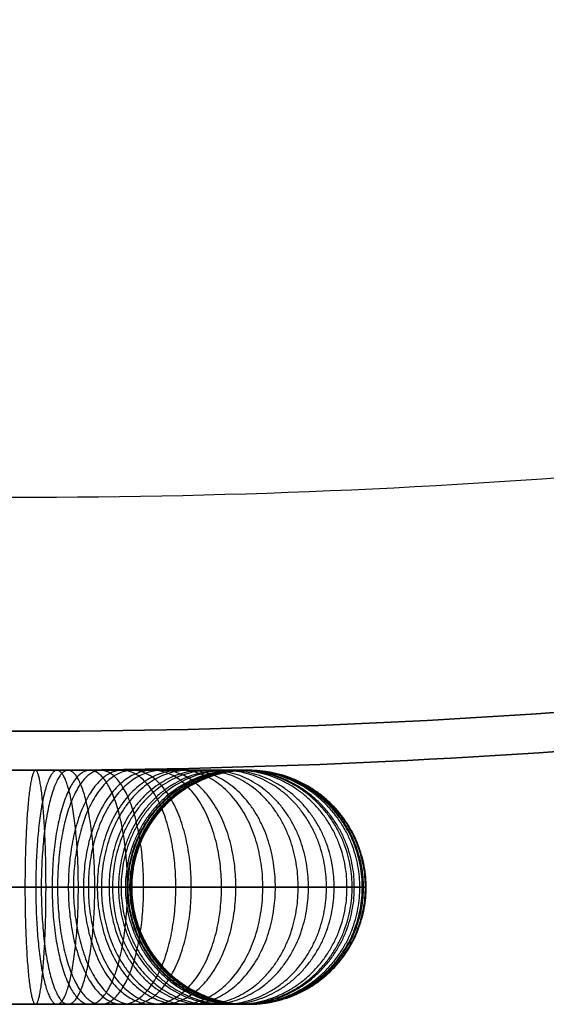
# Model space of a CAD drawing. Header units: millimetres. Extents: x -201 to 199, y -198 to 208.
# Tile 34 of 246: x -1 to 13, y -198 to -173. Entities that reach past the tile are written whole.
import ezdxf

# ---------------------------------------------------------------- set-up
doc = ezdxf.new("R2010")
doc.units = ezdxf.units.MM
doc.header["$MEASUREMENT"] = 0
doc.layers.add('Pidestall flowerpot', color=7, linetype='Continuous', true_color=0xf1ff32)

msp = doc.modelspace()

# ---------------------------------------------------------------- linework, layer by layer
at = {"layer": 'Pidestall flowerpot'}
for points, weights, knots in [([(-200.871, 7.703, 297.057), (-200.871, -192.297, 297.057), (-0.871, -192.297, 297.057), (199.129, -192.297, 297.057), (199.129, 7.703, 297.057)], [1, 0.707106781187, 1, 0.707106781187, 1], [138.497787, 138.497787, 138.497787, 207.746681, 207.746681, 276.995574, 276.995574, 276.995574]), ([(-200.871, 7.703, 297.057), (-200.871, -192.297, 297.057), (-0.871, -192.297, 297.057), (199.129, -192.297, 297.057), (199.129, 7.703, 297.057)], [1, 0.707106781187, 1, 0.707106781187, 1], [138.497787, 138.497787, 138.497787, 207.746681, 207.746681, 276.995574, 276.995574, 276.995574]), ([(199.129, 7.703, 177.057), (199.129, -192.297, 177.057), (-0.871, -192.297, 177.057), (-200.871, -192.297, 177.057), (-200.871, 7.703, 177.057)], [1, 0.707106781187, 1, 0.707106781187, 1], [-276.995574, -276.995574, -276.995574, -207.746681, -207.746681, -138.497787, -138.497787, -138.497787]), ([(199.129, 7.703, 177.057), (199.129, -192.297, 177.057), (-0.871, -192.297, 177.057), (-200.871, -192.297, 177.057), (-200.871, 7.703, 177.057)], [1, 0.707106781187, 1, 0.707106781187, 1], [-276.995574, -276.995574, -276.995574, -207.746681, -207.746681, -138.497787, -138.497787, -138.497787]), ([(-200.871, 7.703, 144.057), (-200.871, -192.297, 144.057), (-0.871, -192.297, 144.057), (199.129, -192.297, 144.057), (199.129, 7.703, 144.057)], [1, 0.707106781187, 1, 0.707106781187, 1], [138.497787, 138.497787, 138.497787, 207.746681, 207.746681, 276.995574, 276.995574, 276.995574]), ([(198.129, 7.703, 297.057), (198.129, -191.297, 297.057), (-0.871, -191.297, 297.057), (-199.871, -191.297, 297.057), (-199.871, 7.703, 297.057)], [1, 0.707106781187, 1, 0.707106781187, 1], [-275.424778, -275.424778, -275.424778, -206.568583, -206.568583, -137.712389, -137.712389, -137.712389]), ([(198.129, 7.703, 297.057), (198.129, -191.297, 297.057), (-0.871, -191.297, 297.057), (-199.871, -191.297, 297.057), (-199.871, 7.703, 297.057)], [1, 0.707106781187, 1, 0.707106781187, 1], [-275.424778, -275.424778, -275.424778, -206.568583, -206.568583, -137.712389, -137.712389, -137.712389]), ([(198.129, 7.703, 177.057), (198.129, -191.297, 177.057), (-0.871, -191.297, 177.057), (-199.871, -191.297, 177.057), (-199.871, 7.703, 177.057)], [1, 0.707106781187, 1, 0.707106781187, 1], [-275.424778, -275.424778, -275.424778, -206.568579, -206.568579, -137.712381, -137.712381, -137.712381]), ([(198.129, 7.703, 177.057), (198.129, -191.297, 177.057), (-0.871, -191.297, 177.057), (-199.871, -191.297, 177.057), (-199.871, 7.703, 177.057)], [1, 0.707106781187, 1, 0.707106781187, 1], [-275.424778, -275.424778, -275.424778, -206.568579, -206.568579, -137.712381, -137.712381, -137.712381]), ([(-199.871, 7.703, 144.057), (-199.871, -191.297, 144.057), (-0.871, -191.297, 144.057), (198.129, -191.297, 144.057), (198.129, 7.703, 144.057)], [1, 0.707106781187, 1, 0.707106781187, 1], [137.712389, 137.712389, 137.712389, 206.568583, 206.568583, 275.424778, 275.424778, 275.424778]), ([(-193.871, 7.703, 137.057), (-193.871, -185.297, 137.057), (-0.871, -185.297, 137.057), (192.129, -185.297, 137.057), (192.129, 7.703, 137.057)], [1, 0.707106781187, 1, 0.707106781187, 1], [138.497787, 138.497787, 138.497787, 207.746681, 207.746681, 276.995574, 276.995574, 276.995574]), ([(-193.871, 7.703, 138.057), (-193.871, -185.297, 138.057), (-0.871, -185.297, 138.057), (192.129, -185.297, 138.057), (192.129, 7.703, 138.057)], [1, 0.707106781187, 1, 0.707106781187, 1], [137.712389, 137.712389, 137.712389, 206.568583, 206.568583, 275.424778, 275.424778, 275.424778]), ([(-0.062, -195.297, -2.907), (-0.062, -192.297, -2.907), (-0.332, -192.297, 0.081), (-0.601, -192.297, 3.069), (-0.601, -195.297, 3.069)], [0.999999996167, 0.707106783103, 1, 0.707106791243, 0.999999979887], [9.424778, 9.424778, 9.424778, 14.137167, 14.137167, 18.849556, 18.849556, 18.849556]), ([(0.767, -195.297, 346.907), (0.767, -192.297, 346.907), (0.221, -192.297, 343.957), (-0.325, -192.297, 341.007), (-0.325, -195.297, 341.007)], [0.999999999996, 0.707106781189, 1, 0.70710674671, 1.00000006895], [9.424778, 9.424778, 9.424778, 14.137167, 14.137167, 18.849556, 18.849556, 18.849556]), ([(1.188, -195.297, -2.705), (1.188, -192.297, -2.705), (0.502, -192.297, 0.216), (-0.184, -192.297, 3.136), (-0.184, -195.297, 3.136)], [0.999999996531, 0.707106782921, 1, 0.707106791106, 0.99999998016], [9.424778, 9.424778, 9.424778, 14.137167, 14.137167, 18.849556, 18.849556, 18.849556]), ([(2.025, -195.297, 346.578), (2.025, -192.297, 346.578), (1.059, -192.297, 343.738), (0.094, -192.297, 340.897), (0.094, -195.297, 340.897)], [0.999999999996, 0.707106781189, 1, 0.70710674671, 1.00000006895], [9.424778, 9.424778, 9.424778, 14.137167, 14.137167, 18.849556, 18.849556, 18.849556]), ([(2.44, -195.297, -2.312), (2.44, -192.297, -2.312), (1.337, -192.297, 0.478), (0.233, -192.297, 3.267), (0.233, -195.297, 3.267)], [0.99999999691, 0.707106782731, 1, 0.707106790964, 0.999999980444], [9.424778, 9.424778, 9.424778, 14.137167, 14.137167, 18.849556, 18.849556, 18.849556]), ([(3.264, -195.297, 346.051), (3.264, -192.297, 346.051), (1.886, -192.297, 343.386), (0.508, -192.297, 340.721), (0.508, -195.297, 340.721)], [0.999999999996, 0.707106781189, 1, 0.70710674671, 1.00000006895], [9.424778, 9.424778, 9.424778, 14.137167, 14.137167, 18.849556, 18.849556, 18.849556]), ([(3.661, -195.297, -1.719), (3.661, -192.297, -1.719), (2.151, -192.297, 0.873), (0.64, -192.297, 3.465), (0.64, -195.297, 3.465)], [0.999999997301, 0.707106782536, 1, 0.707106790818, 0.999999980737], [9.424778, 9.424778, 9.424778, 14.137167, 14.137167, 18.849556, 18.849556, 18.849556]), ([(4.434, -195.297, 345.327), (4.434, -192.297, 345.327), (2.666, -192.297, 342.904), (0.898, -192.297, 340.48), (0.898, -195.297, 340.48)], [0.999999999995, 0.707106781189, 1, 0.70710674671, 1.00000006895], [9.424778, 9.424778, 9.424778, 14.137167, 14.137167, 18.849556, 18.849556, 18.849556]), ([(4.803, -195.297, -0.929), (4.803, -192.297, -0.929), (2.912, -192.297, 1.399), (1.021, -192.297, 3.728), (1.021, -195.297, 3.728)], [0.999999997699, 0.707106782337, 1, 0.707106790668, 0.999999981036], [9.424778, 9.424778, 9.424778, 14.137167, 14.137167, 18.849556, 18.849556, 18.849556]), ([(5.493, -195.297, 344.421), (5.493, -192.297, 344.421), (3.372, -192.297, 342.299), (1.251, -192.297, 340.178), (1.251, -195.297, 340.178)], [0.999999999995, 0.707106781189, 1, 0.70710674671, 1.00000006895], [9.424778, 9.424778, 9.424778, 14.137167, 14.137167, 18.849556, 18.849556, 18.849556]), ([(5.815, -195.297, 0.032), (5.815, -192.297, 0.032), (3.586, -192.297, 2.04), (1.358, -192.297, 4.048), (1.358, -195.297, 4.048)], [0.999999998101, 0.707106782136, 1, 0.707106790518, 0.999999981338], [9.424778, 9.424778, 9.424778, 14.137167, 14.137167, 18.849556, 18.849556, 18.849556]), ([(6.399, -195.297, 343.363), (6.399, -192.297, 343.363), (3.975, -192.297, 341.594), (1.552, -192.297, 339.826), (1.552, -195.297, 339.826)], [0.999999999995, 0.707106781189, 1, 0.70710674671, 1.00000006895], [9.424778, 9.424778, 9.424778, 14.137167, 14.137167, 18.849556, 18.849556, 18.849556]), ([(6.663, -195.297, 1.133), (6.663, -192.297, 1.133), (4.152, -192.297, 2.774), (1.641, -192.297, 4.416), (1.641, -195.297, 4.416)], [0.999999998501, 0.707106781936, 1, 0.707106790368, 0.999999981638], [9.424778, 9.424778, 9.424778, 14.137167, 14.137167, 18.849556, 18.849556, 18.849556]), ([(7.124, -195.297, 342.19), (7.124, -192.297, 342.19), (4.459, -192.297, 340.812), (1.794, -192.297, 339.434), (1.794, -195.297, 339.434)], [0.999999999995, 0.707106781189, 1, 0.70710674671, 1.00000006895], [9.424778, 9.424778, 9.424778, 14.137167, 14.137167, 18.849556, 18.849556, 18.849556]), ([(7.322, -195.297, 2.332), (7.322, -192.297, 2.332), (4.591, -192.297, 3.574), (1.86, -192.297, 4.815), (1.86, -195.297, 4.815)], [0.999999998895, 0.707106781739, 1, 0.70710679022, 0.999999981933], [9.424778, 9.424778, 9.424778, 14.137167, 14.137167, 18.849556, 18.849556, 18.849556]), ([(7.65, -195.297, 340.953), (7.65, -192.297, 340.953), (4.81, -192.297, 339.988), (1.97, -192.297, 339.022), (1.97, -195.297, 339.022)], [0.999999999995, 0.707106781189, 1, 0.70710674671, 1.00000006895], [9.424778, 9.424778, 9.424778, 14.137167, 14.137167, 18.849556, 18.849556, 18.849556]), ([(7.782, -195.297, 3.582), (7.782, -192.297, 3.582), (4.898, -192.297, 4.407), (2.014, -192.297, 5.232), (2.014, -195.297, 5.232)], [0.999999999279, 0.707106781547, 1, 0.707106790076, 0.999999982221], [9.424778, 9.424778, 9.424778, 14.137167, 14.137167, 18.849556, 18.849556, 18.849556]), ([(7.838, -195.297, 340.328), (7.838, -192.297, 340.328), (4.935, -192.297, 339.571), (2.032, -192.297, 338.814), (2.032, -195.297, 338.814)], [0.999999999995, 0.707106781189, 1, 0.70710674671, 1.00000006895], [9.424778, 9.424778, 9.424778, 14.137167, 14.137167, 18.849556, 18.849556, 18.849556]), ([(7.979, -195.297, 339.696), (7.979, -192.297, 339.696), (5.029, -192.297, 339.149), (2.079, -192.297, 338.603), (2.079, -195.297, 338.603)], [0.999999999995, 0.707106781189, 1, 0.70710674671, 1.00000006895], [9.424778, 9.424778, 9.424778, 14.137167, 14.137167, 18.849556, 18.849556, 18.849556]), ([(8.042, -195.297, 4.805), (8.042, -192.297, 4.805), (5.071, -192.297, 5.222), (2.1, -192.297, 5.64), (2.1, -195.297, 5.64)], [0.999999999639, 0.707106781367, 1, 0.707106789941, 0.999999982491], [9.424778, 9.424778, 9.424778, 14.137167, 14.137167, 18.849556, 18.849556, 18.849556]), ([(8.071, -195.297, 339.08), (8.071, -192.297, 339.08), (5.09, -192.297, 338.739), (2.11, -192.297, 338.398), (2.11, -195.297, 338.398)], [0.999999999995, 0.707106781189, 1, 0.70710674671, 1.00000006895], [9.424778, 9.424778, 9.424778, 14.137167, 14.137167, 18.849556, 18.849556, 18.849556]), ([(8.12, -195.297, 338.456), (8.12, -192.297, 338.456), (5.123, -192.297, 338.325), (2.126, -192.297, 338.194), (2.126, -195.297, 338.194)], [0.999999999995, 0.707106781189, 1, 0.70710674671, 1.00000006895], [9.424778, 9.424778, 9.424778, 14.137167, 14.137167, 18.849556, 18.849556, 18.849556]), ([(8.126, -195.297, 338.309), (8.126, -192.297, 338.309), (5.127, -192.297, 338.225), (2.128, -192.297, 338.141), (2.128, -195.297, 338.141)], [0.999999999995, 0.707106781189, 1, 0.70710674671, 1.00000006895], [9.424778, 9.424778, 9.424778, 14.137167, 14.137167, 18.849556, 18.849556, 18.849556]), ([(8.127, -195.297, 338.194), (8.127, -192.297, 338.194), (5.128, -192.297, 338.124), (2.129, -192.297, 338.055), (2.129, -195.297, 338.055)], [0.999999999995, 0.707106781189, 1, 0.70710674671, 1.00000006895], [9.424778, 9.424778, 9.424778, 14.137167, 14.137167, 18.849556, 18.849556, 18.849556]), ([(8.129, -195.297, 332.371), (8.129, -192.297, 332.371), (5.129, -192.297, 332.371), (2.129, -192.297, 332.371), (2.129, -195.297, 332.371)], [0.999999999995, 0.707106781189, 1, 0.70710674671, 1.00000006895], [9.424778, 9.424778, 9.424778, 14.137167, 14.137167, 18.849556, 18.849556, 18.849556]), ([(8.129, -195.297, 326.624), (8.129, -192.297, 326.624), (5.129, -192.297, 326.619), (2.129, -192.297, 326.615), (2.129, -195.297, 326.615)], [0.999999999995, 0.707106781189, 1, 0.70710674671, 1.00000006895], [9.424778, 9.424778, 9.424778, 14.137167, 14.137167, 18.849556, 18.849556, 18.849556]), ([(8.129, -195.297, 309.463), (8.129, -192.297, 309.463), (5.129, -192.297, 309.463), (2.129, -192.297, 309.463), (2.129, -195.297, 309.463)], [0.999999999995, 0.707106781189, 1, 0.70710674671, 1.00000006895], [9.424778, 9.424778, 9.424778, 14.137167, 14.137167, 18.849556, 18.849556, 18.849556]), ([(8.129, -195.297, 292.307), (8.129, -192.297, 292.307), (5.129, -192.297, 292.307), (2.129, -192.297, 292.306), (2.129, -195.297, 292.306)], [0.999999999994, 0.707106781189, 1, 0.70710674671, 1.00000006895], [9.424778, 9.424778, 9.424778, 14.137167, 14.137167, 18.849556, 18.849556, 18.849556]), ([(8.129, -195.297, 6.057), (8.129, -192.297, 6.057), (5.129, -192.297, 6.057), (2.129, -192.297, 6.057), (2.129, -195.297, 6.057)], [1, 0.707106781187, 1, 0.707106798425, 0.999999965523], [9.424778, 9.424778, 9.424778, 14.137167, 14.137167, 18.849556, 18.849556, 18.849556]), ([(8.129, -195.297, 6.057), (8.129, -192.297, 6.057), (5.129, -192.297, 6.057), (2.129, -192.297, 6.057), (2.129, -195.297, 6.057)], [1, 0.707106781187, 1, 0.707106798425, 0.999999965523], [9.424778, 9.424778, 9.424778, 14.137167, 14.137167, 18.849556, 18.849556, 18.849556]), ([(8.13, -195.297, 155.064), (8.13, -192.297, 155.064), (5.13, -192.297, 155.058), (2.13, -192.297, 155.052), (2.13, -195.297, 155.052)], [0.999999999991, 0.707106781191, 1, 0.707106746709, 1.00000006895], [9.424778, 9.424778, 9.424778, 14.137167, 14.137167, 18.849556, 18.849556, 18.849556]), ([(8.14, -195.297, 6.981), (8.14, -192.297, 6.981), (5.136, -192.297, 6.893), (2.133, -192.297, 6.805), (2.133, -195.297, 6.805)], [0.999999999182, 0.707106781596, 1, 0.707106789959, 0.999999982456], [9.424778, 9.424778, 9.424778, 14.137167, 14.137167, 18.849556, 18.849556, 18.849556]), ([(-0.601, -195.297, 3.069), (-0.601, -198.297, 3.069), (-0.332, -198.297, 0.081), (-0.062, -198.297, -2.907), (-0.062, -195.297, -2.907)], [1.00000000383, 0.70710677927, 1, 0.707106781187, 1], [0, 0, 0, 4.712389, 4.712389, 9.424778, 9.424778, 9.424778]), ([(-0.325, -195.297, 341.007), (-0.325, -198.297, 341.007), (0.221, -198.297, 343.957), (0.767, -198.297, 346.907), (0.767, -195.297, 346.907)], [0.999999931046, 0.707106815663, 1, 0.707106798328, 0.999999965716], [0.000001, 0.000001, 0.000001, 4.712389, 4.712389, 9.424778, 9.424778, 9.424778]), ([(-0.184, -195.297, 3.136), (-0.184, -198.297, 3.136), (0.502, -198.297, 0.216), (1.188, -198.297, -2.705), (1.188, -195.297, -2.705)], [1.00000000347, 0.707106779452, 1, 0.707106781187, 1], [0, 0, 0, 4.712389, 4.712389, 9.424778, 9.424778, 9.424778]), ([(0.094, -195.297, 340.897), (0.094, -198.297, 340.897), (1.059, -198.297, 343.738), (2.025, -198.297, 346.578), (2.025, -195.297, 346.578)], [0.999999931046, 0.707106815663, 1, 0.707106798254, 0.999999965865], [0.000001, 0.000001, 0.000001, 4.712389, 4.712389, 9.424778, 9.424778, 9.424778]), ([(0.233, -195.297, 3.267), (0.233, -198.297, 3.267), (1.337, -198.297, 0.478), (2.44, -198.297, -2.312), (2.44, -195.297, -2.312)], [1.00000000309, 0.707106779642, 1, 0.707106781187, 1], [0, 0, 0, 4.712389, 4.712389, 9.424778, 9.424778, 9.424778]), ([(0.508, -195.297, 340.721), (0.508, -198.297, 340.721), (1.886, -198.297, 343.386), (3.264, -198.297, 346.051), (3.264, -195.297, 346.051)], [0.999999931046, 0.707106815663, 1, 0.707106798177, 0.99999996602], [0.000001, 0.000001, 0.000001, 4.712389, 4.712389, 9.424778, 9.424778, 9.424778]), ([(0.64, -195.297, 3.465), (0.64, -198.297, 3.465), (2.151, -198.297, 0.873), (3.661, -198.297, -1.719), (3.661, -195.297, -1.719)], [1.0000000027, 0.707106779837, 1, 0.707106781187, 1], [0, 0, 0, 4.712389, 4.712389, 9.424778, 9.424778, 9.424778]), ([(0.898, -195.297, 340.48), (0.898, -198.297, 340.48), (2.666, -198.297, 342.904), (4.434, -198.297, 345.327), (4.434, -195.297, 345.327)], [0.999999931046, 0.707106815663, 1, 0.707106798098, 0.999999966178], [0.000001, 0.000001, 0.000001, 4.712389, 4.712389, 9.424778, 9.424778, 9.424778]), ([(1.021, -195.297, 3.728), (1.021, -198.297, 3.728), (2.912, -198.297, 1.399), (4.803, -198.297, -0.929), (4.803, -195.297, -0.929)], [1.0000000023, 0.707106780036, 1, 0.707106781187, 1], [0, 0, 0, 4.712389, 4.712389, 9.424778, 9.424778, 9.424778]), ([(1.251, -195.297, 340.178), (1.251, -198.297, 340.178), (3.372, -198.297, 342.299), (5.493, -198.297, 344.421), (5.493, -195.297, 344.421)], [0.999999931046, 0.707106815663, 1, 0.707106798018, 0.999999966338], [0.000001, 0.000001, 0.000001, 4.712389, 4.712389, 9.424778, 9.424778, 9.424778]), ([(1.358, -195.297, 4.048), (1.358, -198.297, 4.048), (3.586, -198.297, 2.04), (5.815, -198.297, 0.032), (5.815, -195.297, 0.032)], [1.0000000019, 0.707106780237, 1, 0.707106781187, 1], [0, 0, 0, 4.712389, 4.712389, 9.424778, 9.424778, 9.424778]), ([(1.552, -195.297, 339.826), (1.552, -198.297, 339.826), (3.975, -198.297, 341.594), (6.399, -198.297, 343.363), (6.399, -195.297, 343.363)], [0.999999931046, 0.707106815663, 1, 0.707106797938, 0.999999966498], [0.000001, 0.000001, 0.000001, 4.712389, 4.712389, 9.424778, 9.424778, 9.424778]), ([(1.641, -195.297, 4.416), (1.641, -198.297, 4.416), (4.152, -198.297, 2.774), (6.663, -198.297, 1.133), (6.663, -195.297, 1.133)], [1.0000000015, 0.707106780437, 1, 0.707106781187, 1], [0, 0, 0, 4.712389, 4.712389, 9.424778, 9.424778, 9.424778]), ([(1.794, -195.297, 339.434), (1.794, -198.297, 339.434), (4.459, -198.297, 340.812), (7.124, -198.297, 342.19), (7.124, -195.297, 342.19)], [0.999999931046, 0.707106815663, 1, 0.707106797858, 0.999999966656], [0.000001, 0.000001, 0.000001, 4.712389, 4.712389, 9.424778, 9.424778, 9.424778]), ([(1.86, -195.297, 4.815), (1.86, -198.297, 4.815), (4.591, -198.297, 3.574), (7.322, -198.297, 2.332), (7.322, -195.297, 2.332)], [1.0000000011, 0.707106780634, 1, 0.707106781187, 1], [0, 0, 0, 4.712389, 4.712389, 9.424778, 9.424778, 9.424778]), ([(1.97, -195.297, 339.022), (1.97, -198.297, 339.022), (4.81, -198.297, 339.988), (7.65, -198.297, 340.953), (7.65, -195.297, 340.953)], [0.999999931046, 0.707106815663, 1, 0.707106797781, 0.999999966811], [0.000001, 0.000001, 0.000001, 4.712389, 4.712389, 9.424778, 9.424778, 9.424778]), ([(2.014, -195.297, 5.232), (2.014, -198.297, 5.232), (4.898, -198.297, 4.407), (7.782, -198.297, 3.582), (7.782, -195.297, 3.582)], [1.00000000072, 0.707106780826, 1, 0.707106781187, 1], [0, 0, 0, 4.712389, 4.712389, 9.424778, 9.424778, 9.424778]), ([(2.032, -195.297, 338.814), (2.032, -198.297, 338.814), (4.935, -198.297, 339.571), (7.838, -198.297, 340.328), (7.838, -195.297, 340.328)], [0.999999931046, 0.707106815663, 1, 0.707106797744, 0.999999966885], [0.000001, 0.000001, 0.000001, 4.712389, 4.712389, 9.424778, 9.424778, 9.424778]), ([(2.079, -195.297, 338.603), (2.079, -198.297, 338.603), (5.029, -198.297, 339.149), (7.979, -198.297, 339.696), (7.979, -195.297, 339.696)], [0.999999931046, 0.707106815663, 1, 0.707106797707, 0.99999996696], [0.000001, 0.000001, 0.000001, 4.712389, 4.712389, 9.424778, 9.424778, 9.424778]), ([(2.1, -195.297, 5.64), (2.1, -198.297, 5.64), (5.071, -198.297, 5.222), (8.042, -198.297, 4.805), (8.042, -195.297, 4.805)], [1.00000000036, 0.707106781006, 1, 0.707106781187, 1], [0, 0, 0, 4.712389, 4.712389, 9.424778, 9.424778, 9.424778]), ([(2.11, -195.297, 338.398), (2.11, -198.297, 338.398), (5.09, -198.297, 338.739), (8.071, -198.297, 339.08), (8.071, -195.297, 339.08)], [0.999999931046, 0.707106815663, 1, 0.707106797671, 0.999999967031], [0.000001, 0.000001, 0.000001, 4.712389, 4.712389, 9.424778, 9.424778, 9.424778]), ([(2.126, -195.297, 338.194), (2.126, -198.297, 338.194), (5.123, -198.297, 338.325), (8.12, -198.297, 338.456), (8.12, -195.297, 338.456)], [0.999999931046, 0.707106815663, 1, 0.707106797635, 0.999999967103], [0.000001, 0.000001, 0.000001, 4.712389, 4.712389, 9.424778, 9.424778, 9.424778]), ([(2.128, -195.297, 338.141), (2.128, -198.297, 338.141), (5.127, -198.297, 338.225), (8.126, -198.297, 338.309), (8.126, -195.297, 338.309)], [0.999999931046, 0.707106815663, 1, 0.707106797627, 0.99999996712], [0.000001, 0.000001, 0.000001, 4.712389, 4.712389, 9.424778, 9.424778, 9.424778]), ([(2.129, -195.297, 338.055), (2.129, -198.297, 338.055), (5.128, -198.297, 338.124), (8.127, -198.297, 338.194), (8.127, -195.297, 338.194)], [0.999999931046, 0.707106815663, 1, 0.707106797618, 0.999999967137], [0.000001, 0.000001, 0.000001, 4.712389, 4.712389, 9.424778, 9.424778, 9.424778]), ([(2.129, -195.297, 332.371), (2.129, -198.297, 332.371), (5.129, -198.297, 332.371), (8.129, -198.297, 332.371), (8.129, -195.297, 332.371)], [0.999999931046, 0.707106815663, 1, 0.707106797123, 0.999999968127], [0.000001, 0.000001, 0.000001, 4.712389, 4.712389, 9.424778, 9.424778, 9.424778]), ([(2.129, -195.297, 326.615), (2.129, -198.297, 326.615), (5.129, -198.297, 326.619), (8.129, -198.297, 326.624), (8.129, -195.297, 326.624)], [0.999999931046, 0.707106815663, 1, 0.707106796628, 0.999999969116], [0.000001, 0.000001, 0.000001, 4.712389, 4.712389, 9.424778, 9.424778, 9.424778]), ([(2.129, -195.297, 309.463), (2.129, -198.297, 309.463), (5.129, -198.297, 309.463), (8.129, -198.297, 309.463), (8.129, -195.297, 309.463)], [0.999999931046, 0.707106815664, 1, 0.707106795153, 0.999999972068], [0.000001, 0.000001, 0.000001, 4.712389, 4.712389, 9.424778, 9.424778, 9.424778]), ([(2.129, -195.297, 292.306), (2.129, -198.297, 292.306), (5.129, -198.297, 292.307), (8.129, -198.297, 292.307), (8.129, -195.297, 292.307)], [0.999999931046, 0.707106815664, 1, 0.707106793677, 0.999999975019], [0.000001, 0.000001, 0.000001, 4.712389, 4.712389, 9.424778, 9.424778, 9.424778]), ([(2.129, -195.297, 6.057), (2.129, -198.297, 6.057), (5.129, -198.297, 6.057), (8.129, -198.297, 6.057), (8.129, -195.297, 6.057)], [1.00000003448, 0.707106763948, 1, 0.707106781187, 1], [0, 0, 0, 4.712389, 4.712389, 9.424778, 9.424778, 9.424778]), ([(2.129, -195.297, 6.057), (2.129, -198.297, 6.057), (5.129, -198.297, 6.057), (8.129, -198.297, 6.057), (8.129, -195.297, 6.057)], [1.00000003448, 0.707106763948, 1, 0.707106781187, 1], [0, 0, 0, 4.712389, 4.712389, 9.424778, 9.424778, 9.424778]), ([(2.13, -195.297, 155.052), (2.13, -198.297, 155.052), (5.13, -198.297, 155.058), (8.13, -198.297, 155.064), (8.13, -195.297, 155.064)], [0.999999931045, 0.707106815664, 1, 0.707106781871, 0.999999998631], [0.000001, 0.000001, 0.000001, 4.712389, 4.712389, 9.424778, 9.424778, 9.424778]), ([(2.133, -195.297, 6.805), (2.133, -198.297, 6.805), (5.136, -198.297, 6.893), (8.14, -198.297, 6.981), (8.14, -195.297, 6.981)], [1.00000001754, 0.707106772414, 1, 0.707106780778, 1.00000000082], [0, 0, 0, 4.712389, 4.712389, 9.424778, 9.424778, 9.424778])]:
    msp.add_rational_spline(points, weights, degree=2, knots=knots, dxfattribs=at)
for points, knots in [([(-6.871, -192.297, 147.057), (-6.871, -192.297, 164.973), (-6.871, -192.297, 205.764), (-6.871, -192.297, 257.993), (-6.871, -192.297, 303.743), (-6.871, -192.297, 326.653), (-6.87, -192.297, 338.164), (-6.867, -192.297, 338.263), (-6.863, -192.297, 338.37), (-6.854, -192.297, 338.508), (-6.842, -192.297, 338.648), (-6.826, -192.297, 338.786), (-6.813, -192.297, 338.892), (-6.798, -192.297, 338.992), (-6.775, -192.297, 339.13), (-6.741, -192.297, 339.302), (-6.694, -192.297, 339.506), (-6.648, -192.297, 339.679), (-6.608, -192.297, 339.813), (-6.562, -192.297, 339.958), (-6.503, -192.297, 340.129), (-6.422, -192.297, 340.336), (-6.333, -192.297, 340.542), (-6.235, -192.297, 340.748), (-6.128, -192.297, 340.951), (-6.015, -192.297, 341.148), (-5.894, -192.297, 341.34), (-5.763, -192.297, 341.533), (-5.578, -192.297, 341.783), (-5.332, -192.297, 342.078), (-5.007, -192.297, 342.411), (-4.658, -192.297, 342.718), (-4.284, -192.297, 342.998), (-3.901, -192.297, 343.242), (-3.495, -192.297, 343.459), (-3.087, -192.297, 343.638), (-2.668, -192.297, 343.787), (-2.248, -192.297, 343.902), (-1.831, -192.297, 343.984), (-1.007, -192.297, 344.088), (-0.023, -192.297, 344.042), (1.075, -192.297, 343.755), (1.904, -192.297, 343.403), (2.682, -192.297, 342.921), (3.39, -192.297, 342.316), (3.992, -192.297, 341.613), (4.477, -192.297, 340.827), (4.77, -192.297, 340.139), (4.94, -192.297, 339.571), (5.033, -192.297, 339.157), (5.095, -192.297, 338.739), (5.12, -192.297, 338.43), (5.128, -192.297, 338.225), (5.13, -192.297, 336.241), (5.129, -192.297, 332.37), (5.129, -192.297, 322.82), (5.129, -192.297, 309.462), (5.129, -192.297, 252.277), (5.13, -192.297, 198.141), (5.13, -192.297, 149.724), (5.13, -192.297, 147.057)], [559.849649, 559.849649, 559.849649, 559.849649, 613.599526, 682.224526, 716.537026, 750.849526, 750.954059, 751.058592, 751.163124, 751.267657, 751.476722, 751.581255, 751.685788, 751.79032, 751.894853, 752.103919, 752.312984, 752.522049, 752.633123, 752.744196, 752.966343, 753.18849, 753.410637, 753.638898, 753.86716, 754.095421, 754.323683, 754.555591, 754.7875, 755.251317, 755.716995, 756.182673, 756.644645, 757.106617, 757.559578, 758.012538, 758.451789, 758.891039, 759.312737, 759.734435, 761.372183, 762.239741, 763.13749, 764.056559, 764.986671, 765.916783, 766.835851, 767.7336, 768.16738, 768.601159, 769.016321, 769.431483, 769.532046, 769.63261, 775.384581, 781.136552, 798.292802, 815.449052, 952.699052, 960.70022, 960.70022, 960.70022, 960.70022]), ([(5.129, -192.297, 6.057), (5.122, -192.297, 5.778), (5.093, -192.297, 5.219), (4.912, -192.297, 4.385), (4.609, -192.297, 3.557), (4.169, -192.297, 2.757), (3.603, -192.297, 2.023), (2.93, -192.297, 1.383), (2.167, -192.297, 0.856), (1.352, -192.297, 0.46), (0.519, -192.297, 0.199), (-0.593, -192.297, 0.018), (-1.718, -192.297, 0.072), (-2.817, -192.297, 0.358), (-3.645, -192.297, 0.711), (-4.423, -192.297, 1.192), (-5.131, -192.297, 1.798), (-5.733, -192.297, 2.501), (-6.219, -192.297, 3.286), (-6.511, -192.297, 3.974), (-6.682, -192.297, 4.542), (-6.774, -192.297, 4.957), (-6.837, -192.297, 5.374), (-6.861, -192.297, 5.684), (-6.869, -192.297, 5.889), (-6.872, -192.297, 7.872), (-6.87, -192.297, 11.744), (-6.871, -192.297, 21.294), (-6.871, -192.297, 34.65), (-6.871, -192.297, 68.962), (-6.871, -192.297, 106.432), (-6.871, -192.297, 138.182), (-6.871, -192.297, 147.057)], [0, 0, 0, 0, 0.836262, 1.672523, 2.561111, 3.474156, 4.401791, 5.333146, 6.257091, 7.163012, 8.041513, 8.884909, 10.522656, 11.390215, 12.287964, 13.207033, 14.137145, 15.067256, 15.986325, 16.884074, 17.317853, 17.751633, 18.166795, 18.581956, 18.68252, 18.783084, 24.535055, 30.287026, 47.443276, 64.599526, 133.224526, 159.849725, 159.849725, 159.849725, 159.849725]), ([(8.13, -195.297, 147.057), (8.13, -194.5, 147.057), (7.815, -193.739, 147.057), (6.688, -192.612, 147.057), (5.927, -192.297, 147.057), (4.333, -192.297, 147.057), (3.572, -192.612, 147.057), (2.445, -193.739, 147.057), (2.13, -194.5, 147.057), (2.13, -195.297, 147.057)], [-9.450371, -9.450371, -9.450371, -9.450371, -7.087841, -7.087841, -4.725186, -4.725186, -2.362531, -2.362531, 0, 0, 0, 0]), ([(8.13, -195.297, 147.057), (8.13, -194.5, 147.057), (7.815, -193.739, 147.057), (6.688, -192.612, 147.057), (5.927, -192.297, 147.057), (4.333, -192.297, 147.057), (3.572, -192.612, 147.057), (2.445, -193.739, 147.057), (2.13, -194.5, 147.057), (2.13, -195.297, 147.057)], [-9.450371, -9.450371, -9.450371, -9.450371, -7.087841, -7.087841, -4.725186, -4.725186, -2.362531, -2.362531, 0, 0, 0, 0]), ([(5.13, -192.297, 147.057), (5.131, -192.297, 100.335), (5.133, -192.297, 53.336), (5.136, -192.297, 6.336), (5.129, -192.297, 6.057)], [1360.698617, 1360.698617, 1360.698617, 1360.698617, 1500.862791, 1501.699052, 1501.699052, 1501.699052, 1501.699052]), ([(-9.871, -195.297, 147.057), (-9.871, -195.297, 164.973), (-9.871, -195.297, 205.763), (-9.871, -195.297, 257.99), (-9.871, -195.297, 303.753), (-9.871, -195.297, 326.628), (-9.87, -195.297, 338.206), (-9.866, -195.297, 338.369), (-9.859, -195.297, 338.526), (-9.846, -195.297, 338.734), (-9.828, -195.297, 338.943), (-9.804, -195.297, 339.151), (-9.783, -195.297, 339.31), (-9.761, -195.297, 339.46), (-9.727, -195.297, 339.667), (-9.677, -195.297, 339.924), (-9.606, -195.297, 340.231), (-9.537, -195.297, 340.489), (-9.477, -195.297, 340.69), (-9.408, -195.297, 340.909), (-9.319, -195.297, 341.166), (-9.198, -195.297, 341.476), (-9.065, -195.297, 341.785), (-8.917, -195.297, 342.093), (-8.757, -195.297, 342.398), (-8.587, -195.297, 342.693), (-8.406, -195.297, 342.982), (-8.21, -195.297, 343.27), (-7.931, -195.297, 343.646), (-7.562, -195.297, 344.089), (-7.076, -195.297, 344.588), (-6.552, -195.297, 345.049), (-5.991, -195.297, 345.469), (-5.416, -195.297, 345.834), (-4.808, -195.297, 346.159), (-4.196, -195.297, 346.429), (-3.566, -195.297, 346.652), (-2.937, -195.297, 346.824), (-2.311, -195.297, 346.948), (-1.075, -195.297, 347.104), (0.401, -195.297, 347.035), (2.048, -195.297, 346.605), (3.291, -195.297, 346.076), (4.459, -195.297, 345.354), (5.52, -195.297, 344.445), (6.423, -195.297, 343.39), (7.151, -195.297, 342.213), (7.591, -195.297, 341.18), (7.846, -195.297, 340.328), (7.984, -195.297, 339.707), (8.078, -195.297, 339.08), (8.115, -195.297, 338.62), (8.127, -195.297, 338.301), (8.131, -195.297, 336.199), (8.129, -195.297, 332.387), (8.13, -195.297, 322.814), (8.129, -195.297, 309.464), (8.129, -195.297, 252.274), (8.13, -195.297, 198.144), (8.13, -195.297, 149.726), (8.13, -195.297, 147.057)], [559.849331, 559.849331, 559.849331, 559.849331, 613.599526, 682.224526, 716.537026, 750.849526, 750.954059, 751.058592, 751.163124, 751.267657, 751.476722, 751.581255, 751.685788, 751.79032, 751.894853, 752.103919, 752.312984, 752.522049, 752.633123, 752.744196, 752.966343, 753.18849, 753.410637, 753.638898, 753.86716, 754.095421, 754.323683, 754.555591, 754.7875, 755.251317, 755.716995, 756.182673, 756.644645, 757.106617, 757.559578, 758.012538, 758.451789, 758.891039, 759.312737, 759.734435, 761.372183, 762.239741, 763.13749, 764.056559, 764.986671, 765.916783, 766.835851, 767.7336, 768.16738, 768.601159, 769.016321, 769.431483, 769.532046, 769.63261, 775.384581, 781.136552, 798.292802, 815.449052, 952.699052, 960.706467, 960.706467, 960.706467, 960.706467]), ([(8.129, -195.297, 6.057), (8.119, -195.297, 5.689), (8.075, -195.297, 4.776), (7.804, -195.297, 3.556), (7.349, -195.297, 2.305), (6.689, -195.297, 1.108), (5.84, -195.297, 0.006), (4.83, -195.297, -0.954), (3.686, -195.297, -1.745), (2.464, -195.297, -2.338), (1.214, -195.297, -2.73), (-0.454, -195.297, -3.001), (-2.142, -195.297, -2.921), (-3.79, -195.297, -2.491), (-5.032, -195.297, -1.962), (-6.2, -195.297, -1.24), (-7.261, -195.297, -0.332), (-8.164, -195.297, 0.723), (-8.892, -195.297, 1.901), (-9.332, -195.297, 2.933), (-9.587, -195.297, 3.785), (-9.726, -195.297, 4.406), (-9.82, -195.297, 5.034), (-9.856, -195.297, 5.494), (-9.868, -195.297, 5.813), (-9.872, -195.297, 7.914), (-9.87, -195.297, 11.727), (-9.871, -195.297, 21.3), (-9.871, -195.297, 34.648), (-9.871, -195.297, 68.963), (-9.871, -195.297, 106.432), (-9.871, -195.297, 138.182), (-9.871, -195.297, 147.057)], [0, 0, 0, 0, 0.836262, 1.672524, 2.561112, 3.474158, 4.401793, 5.333148, 6.257093, 7.163015, 8.041516, 8.884912, 10.52266, 11.390219, 12.287969, 13.207037, 14.13715, 15.067262, 15.986331, 16.88408, 17.31786, 17.751639, 18.166801, 18.581963, 18.682527, 18.78309, 24.535064, 30.287037, 47.443293, 64.599549, 133.224573, 159.849838, 159.849838, 159.849838, 159.849838]), ([(-9.871, -195.297, 147.057), (-9.871, -195.297, 164.973), (-9.871, -195.297, 205.763), (-9.871, -195.297, 257.99), (-9.871, -195.297, 303.753), (-9.871, -195.297, 326.628), (-9.87, -195.297, 338.206), (-9.866, -195.297, 338.369), (-9.859, -195.297, 338.526), (-9.846, -195.297, 338.734), (-9.828, -195.297, 338.943), (-9.804, -195.297, 339.151), (-9.783, -195.297, 339.31), (-9.761, -195.297, 339.46), (-9.727, -195.297, 339.667), (-9.677, -195.297, 339.924), (-9.606, -195.297, 340.231), (-9.537, -195.297, 340.489), (-9.477, -195.297, 340.69), (-9.408, -195.297, 340.909), (-9.319, -195.297, 341.166), (-9.198, -195.297, 341.476), (-9.065, -195.297, 341.785), (-8.917, -195.297, 342.093), (-8.757, -195.297, 342.398), (-8.587, -195.297, 342.693), (-8.406, -195.297, 342.982), (-8.21, -195.297, 343.27), (-7.931, -195.297, 343.646), (-7.562, -195.297, 344.089), (-7.076, -195.297, 344.588), (-6.552, -195.297, 345.049), (-5.991, -195.297, 345.469), (-5.416, -195.297, 345.834), (-4.808, -195.297, 346.159), (-4.196, -195.297, 346.429), (-3.566, -195.297, 346.652), (-2.937, -195.297, 346.824), (-2.311, -195.297, 346.948), (-1.075, -195.297, 347.104), (0.401, -195.297, 347.035), (2.048, -195.297, 346.605), (3.291, -195.297, 346.076), (4.459, -195.297, 345.354), (5.52, -195.297, 344.445), (6.423, -195.297, 343.39), (7.151, -195.297, 342.213), (7.591, -195.297, 341.18), (7.846, -195.297, 340.328), (7.984, -195.297, 339.707), (8.078, -195.297, 339.08), (8.115, -195.297, 338.62), (8.127, -195.297, 338.301), (8.131, -195.297, 336.199), (8.129, -195.297, 332.387), (8.13, -195.297, 322.814), (8.129, -195.297, 309.464), (8.129, -195.297, 252.274), (8.13, -195.297, 198.144), (8.13, -195.297, 149.726), (8.13, -195.297, 147.057)], [559.849331, 559.849331, 559.849331, 559.849331, 613.599526, 682.224526, 716.537026, 750.849526, 750.954059, 751.058592, 751.163124, 751.267657, 751.476722, 751.581255, 751.685788, 751.79032, 751.894853, 752.103919, 752.312984, 752.522049, 752.633123, 752.744196, 752.966343, 753.18849, 753.410637, 753.638898, 753.86716, 754.095421, 754.323683, 754.555591, 754.7875, 755.251317, 755.716995, 756.182673, 756.644645, 757.106617, 757.559578, 758.012538, 758.451789, 758.891039, 759.312737, 759.734435, 761.372183, 762.239741, 763.13749, 764.056559, 764.986671, 765.916783, 766.835851, 767.7336, 768.16738, 768.601159, 769.016321, 769.431483, 769.532046, 769.63261, 775.384581, 781.136552, 798.292802, 815.449052, 952.699052, 960.706467, 960.706467, 960.706467, 960.706467]), ([(8.129, -195.297, 6.057), (8.119, -195.297, 5.689), (8.075, -195.297, 4.776), (7.804, -195.297, 3.556), (7.349, -195.297, 2.305), (6.689, -195.297, 1.108), (5.84, -195.297, 0.006), (4.83, -195.297, -0.954), (3.686, -195.297, -1.745), (2.464, -195.297, -2.338), (1.214, -195.297, -2.73), (-0.454, -195.297, -3.001), (-2.142, -195.297, -2.921), (-3.79, -195.297, -2.491), (-5.032, -195.297, -1.962), (-6.2, -195.297, -1.24), (-7.261, -195.297, -0.332), (-8.164, -195.297, 0.723), (-8.892, -195.297, 1.901), (-9.332, -195.297, 2.933), (-9.587, -195.297, 3.785), (-9.726, -195.297, 4.406), (-9.82, -195.297, 5.034), (-9.856, -195.297, 5.494), (-9.868, -195.297, 5.813), (-9.872, -195.297, 7.914), (-9.87, -195.297, 11.727), (-9.871, -195.297, 21.3), (-9.871, -195.297, 34.648), (-9.871, -195.297, 68.963), (-9.871, -195.297, 106.432), (-9.871, -195.297, 138.182), (-9.871, -195.297, 147.057)], [0, 0, 0, 0, 0.836262, 1.672524, 2.561112, 3.474158, 4.401793, 5.333148, 6.257093, 7.163015, 8.041516, 8.884912, 10.52266, 11.390219, 12.287969, 13.207037, 14.13715, 15.067262, 15.986331, 16.88408, 17.31786, 17.751639, 18.166801, 18.581963, 18.682527, 18.78309, 24.535064, 30.287037, 47.443293, 64.599549, 133.224573, 159.849838, 159.849838, 159.849838, 159.849838]), ([(2.13, -195.297, 147.057), (2.13, -195.297, 149.722), (2.13, -195.297, 198.139), (2.129, -195.297, 252.281), (2.129, -195.297, 309.46), (2.129, -195.297, 322.826), (2.129, -195.297, 332.353), (2.13, -195.297, 336.283), (2.129, -195.297, 338.149), (2.125, -195.297, 338.24), (2.112, -195.297, 338.399), (2.081, -195.297, 338.607), (2.035, -195.297, 338.814), (1.95, -195.297, 339.098), (1.803, -195.297, 339.442), (1.561, -195.297, 339.835), (1.259, -195.297, 340.186), (0.906, -195.297, 340.489), (0.517, -195.297, 340.73), (0.102, -195.297, 340.906), (-0.447, -195.297, 341.049), (-0.939, -195.297, 341.073), (-1.351, -195.297, 341.021), (-1.56, -195.297, 340.979), (-1.769, -195.297, 340.922), (-1.979, -195.297, 340.847), (-2.183, -195.297, 340.758), (-2.386, -195.297, 340.649), (-2.577, -195.297, 340.528), (-2.764, -195.297, 340.387), (-2.939, -195.297, 340.234), (-3.101, -195.297, 340.067), (-3.224, -195.297, 339.92), (-3.317, -195.297, 339.795), (-3.383, -195.297, 339.698), (-3.443, -195.297, 339.602), (-3.499, -195.297, 339.504), (-3.553, -195.297, 339.402), (-3.602, -195.297, 339.299), (-3.646, -195.297, 339.197), (-3.687, -195.297, 339.093), (-3.717, -195.297, 339.007), (-3.74, -195.297, 338.935), (-3.759, -195.297, 338.868), (-3.782, -195.297, 338.782), (-3.806, -195.297, 338.679), (-3.823, -195.297, 338.594), (-3.834, -195.297, 338.524), (-3.842, -195.297, 338.474), (-3.849, -195.297, 338.422), (-3.856, -195.297, 338.352), (-3.863, -195.297, 338.282), (-3.867, -195.297, 338.214), (-3.869, -195.297, 338.157), (-3.87, -195.297, 338.121), (-3.871, -195.297, 326.677), (-3.871, -195.297, 303.732), (-3.871, -195.297, 257.996), (-3.871, -195.297, 205.764), (-3.871, -195.297, 164.973), (-3.871, -195.297, 147.057)], [-960.693973, -960.693973, -960.693973, -960.693973, -952.699054, -815.449049, -798.292798, -781.136548, -775.384576, -769.632605, -769.532041, -769.431477, -769.016316, -768.601154, -768.167374, -767.733595, -766.835846, -765.916777, -764.986665, -764.056554, -763.137485, -762.239736, -761.372177, -759.73443, -759.312732, -758.891034, -758.451783, -758.012533, -757.559572, -757.106611, -756.644639, -756.182667, -755.716989, -755.251312, -754.787494, -754.555586, -754.323677, -754.095415, -753.867154, -753.638893, -753.410631, -753.188484, -752.966337, -752.744191, -752.633117, -752.522044, -752.312978, -752.103913, -751.894847, -751.790315, -751.685782, -751.581249, -751.476717, -751.267651, -751.163118, -751.058586, -750.954053, -750.84952, -716.537019, -682.224518, -613.599515, -559.849967, -559.849967, -559.849967, -559.849967]), ([(2.13, -195.297, 147.057), (2.13, -195.297, 149.722), (2.13, -195.297, 198.139), (2.129, -195.297, 252.281), (2.129, -195.297, 309.46), (2.129, -195.297, 322.826), (2.129, -195.297, 332.353), (2.13, -195.297, 336.283), (2.129, -195.297, 338.149), (2.125, -195.297, 338.24), (2.112, -195.297, 338.399), (2.081, -195.297, 338.607), (2.035, -195.297, 338.814), (1.95, -195.297, 339.098), (1.803, -195.297, 339.442), (1.561, -195.297, 339.835), (1.259, -195.297, 340.186), (0.906, -195.297, 340.489), (0.517, -195.297, 340.73), (0.102, -195.297, 340.906), (-0.447, -195.297, 341.049), (-0.939, -195.297, 341.073), (-1.351, -195.297, 341.021), (-1.56, -195.297, 340.979), (-1.769, -195.297, 340.922), (-1.979, -195.297, 340.847), (-2.183, -195.297, 340.758), (-2.386, -195.297, 340.649), (-2.577, -195.297, 340.528), (-2.764, -195.297, 340.387), (-2.939, -195.297, 340.234), (-3.101, -195.297, 340.067), (-3.224, -195.297, 339.92), (-3.317, -195.297, 339.795), (-3.383, -195.297, 339.698), (-3.443, -195.297, 339.602), (-3.499, -195.297, 339.504), (-3.553, -195.297, 339.402), (-3.602, -195.297, 339.299), (-3.646, -195.297, 339.197), (-3.687, -195.297, 339.093), (-3.717, -195.297, 339.007), (-3.74, -195.297, 338.935), (-3.759, -195.297, 338.868), (-3.782, -195.297, 338.782), (-3.806, -195.297, 338.679), (-3.823, -195.297, 338.594), (-3.834, -195.297, 338.524), (-3.842, -195.297, 338.474), (-3.849, -195.297, 338.422), (-3.856, -195.297, 338.352), (-3.863, -195.297, 338.282), (-3.867, -195.297, 338.214), (-3.869, -195.297, 338.157), (-3.87, -195.297, 338.121), (-3.871, -195.297, 326.677), (-3.871, -195.297, 303.732), (-3.871, -195.297, 257.996), (-3.871, -195.297, 205.764), (-3.871, -195.297, 164.973), (-3.871, -195.297, 147.057)], [-960.693973, -960.693973, -960.693973, -960.693973, -952.699054, -815.449049, -798.292798, -781.136548, -775.384576, -769.632605, -769.532041, -769.431477, -769.016316, -768.601154, -768.167374, -767.733595, -766.835846, -765.916777, -764.986665, -764.056554, -763.137485, -762.239736, -761.372177, -759.73443, -759.312732, -758.891034, -758.451783, -758.012533, -757.559572, -757.106611, -756.644639, -756.182667, -755.716989, -755.251312, -754.787494, -754.555586, -754.323677, -754.095415, -753.867154, -753.638893, -753.410631, -753.188484, -752.966337, -752.744191, -752.633117, -752.522044, -752.312978, -752.103913, -751.894847, -751.790315, -751.685782, -751.581249, -751.476717, -751.267651, -751.163118, -751.058586, -750.954053, -750.84952, -716.537019, -682.224518, -613.599515, -559.849967, -559.849967, -559.849967, -559.849967]), ([(-3.871, -195.297, 147.057), (-3.871, -195.297, 138.182), (-3.871, -195.297, 106.432), (-3.871, -195.297, 68.961), (-3.871, -195.297, 34.652), (-3.871, -195.297, 21.288), (-3.871, -195.297, 11.761), (-3.871, -195.297, 7.83), (-3.87, -195.297, 5.964), (-3.866, -195.297, 5.874), (-3.854, -195.297, 5.714), (-3.822, -195.297, 5.507), (-3.776, -195.297, 5.299), (-3.691, -195.297, 5.016), (-3.545, -195.297, 4.671), (-3.302, -195.297, 4.279), (-3.001, -195.297, 3.927), (-2.647, -195.297, 3.624), (-2.258, -195.297, 3.384), (-1.844, -195.297, 3.207), (-1.294, -195.297, 3.064), (-0.732, -195.297, 3.038), (-0.176, -195.297, 3.128), (0.241, -195.297, 3.258), (0.648, -195.297, 3.456), (1.029, -195.297, 3.72), (1.366, -195.297, 4.04), (1.649, -195.297, 4.407), (1.869, -195.297, 4.809), (2.021, -195.297, 5.215), (2.111, -195.297, 5.661), (2.126, -195.297, 5.866), (2.129, -195.297, 6.057)], [-159.849612, -159.849612, -159.849612, -159.849612, -133.224526, -64.599526, -47.443276, -30.287026, -24.535055, -18.783084, -18.68252, -18.581956, -18.166795, -17.751633, -17.317853, -16.884074, -15.986325, -15.067256, -14.137145, -13.207033, -12.287964, -11.390215, -10.522656, -8.884909, -8.041513, -7.163012, -6.257091, -5.333146, -4.401791, -3.474156, -2.561111, -1.672523, -0.836262, 0, 0, 0, 0]), ([(-3.871, -195.297, 147.057), (-3.871, -195.297, 138.182), (-3.871, -195.297, 106.432), (-3.871, -195.297, 68.961), (-3.871, -195.297, 34.652), (-3.871, -195.297, 21.288), (-3.871, -195.297, 11.761), (-3.871, -195.297, 7.83), (-3.87, -195.297, 5.964), (-3.866, -195.297, 5.874), (-3.854, -195.297, 5.714), (-3.822, -195.297, 5.507), (-3.776, -195.297, 5.299), (-3.691, -195.297, 5.016), (-3.545, -195.297, 4.671), (-3.302, -195.297, 4.279), (-3.001, -195.297, 3.927), (-2.647, -195.297, 3.624), (-2.258, -195.297, 3.384), (-1.844, -195.297, 3.207), (-1.294, -195.297, 3.064), (-0.732, -195.297, 3.038), (-0.176, -195.297, 3.128), (0.241, -195.297, 3.258), (0.648, -195.297, 3.456), (1.029, -195.297, 3.72), (1.366, -195.297, 4.04), (1.649, -195.297, 4.407), (1.869, -195.297, 4.809), (2.021, -195.297, 5.215), (2.111, -195.297, 5.661), (2.126, -195.297, 5.866), (2.129, -195.297, 6.057)], [-159.849612, -159.849612, -159.849612, -159.849612, -133.224526, -64.599526, -47.443276, -30.287026, -24.535055, -18.783084, -18.68252, -18.581956, -18.166795, -17.751633, -17.317853, -16.884074, -15.986325, -15.067256, -14.137145, -13.207033, -12.287964, -11.390215, -10.522656, -8.884909, -8.041513, -7.163012, -6.257091, -5.333146, -4.401791, -3.474156, -2.561111, -1.672523, -0.836262, 0, 0, 0, 0]), ([(2.129, -195.297, 6.057), (2.133, -195.297, 6.247), (2.131, -195.297, 53.29), (2.13, -195.297, 100.318), (2.13, -195.297, 147.057)], [-1501.699052, -1501.699052, -1501.699052, -1501.699052, -1500.86279, -1360.688267, -1360.688267, -1360.688267, -1360.688267]), ([(2.129, -195.297, 6.057), (2.133, -195.297, 6.247), (2.131, -195.297, 53.29), (2.13, -195.297, 100.318), (2.13, -195.297, 147.057)], [-1501.699052, -1501.699052, -1501.699052, -1501.699052, -1500.86279, -1360.688267, -1360.688267, -1360.688267, -1360.688267]), ([(2.13, -195.297, 147.057), (2.13, -196.094, 147.057), (2.445, -196.855, 147.057), (3.572, -197.982, 147.057), (4.333, -198.297, 147.057), (5.927, -198.297, 147.057), (6.688, -197.982, 147.057), (7.815, -196.855, 147.057), (8.13, -196.094, 147.057), (8.13, -195.297, 147.057)], [-18.900743, -18.900743, -18.900743, -18.900743, -16.538213, -16.538213, -14.175558, -14.175558, -11.812902, -11.812902, -9.450371, -9.450371, -9.450371, -9.450371]), ([(2.13, -195.297, 147.057), (2.13, -196.094, 147.057), (2.445, -196.855, 147.057), (3.572, -197.982, 147.057), (4.333, -198.297, 147.057), (5.927, -198.297, 147.057), (6.688, -197.982, 147.057), (7.815, -196.855, 147.057), (8.13, -196.094, 147.057), (8.13, -195.297, 147.057)], [-18.900743, -18.900743, -18.900743, -18.900743, -16.538213, -16.538213, -14.175558, -14.175558, -11.812902, -11.812902, -9.450371, -9.450371, -9.450371, -9.450371]), ([(8.129, -195.297, 6.057), (8.141, -195.297, 6.453), (8.14, -195.297, 6.85), (8.14, -195.297, 7.613), (8.14, -195.297, 7.98), (8.14, -195.297, 9.081), (8.14, -195.297, 9.814), (8.139, -195.297, 12.015), (8.139, -195.297, 13.483), (8.139, -195.297, 17.885), (8.139, -195.297, 20.82), (8.138, -195.297, 29.626), (8.137, -195.297, 35.496), (8.136, -195.297, 53.108), (8.135, -195.297, 64.85), (8.132, -195.297, 100.08), (8.131, -195.297, 123.568), (8.13, -195.297, 147.057)], [-1501.699052, -1501.699052, -1501.699052, -1501.699052, -1500.509437, -1500.509437, -1499.408962, -1499.408962, -1497.207995, -1497.207995, -1492.805993, -1492.805993, -1484.001724, -1484.001724, -1466.392147, -1466.392147, -1431.169065, -1431.169065, -1360.708968, -1360.708968, -1360.708968, -1360.708968]), ([(8.129, -195.297, 6.057), (8.141, -195.297, 6.453), (8.14, -195.297, 6.85), (8.14, -195.297, 7.613), (8.14, -195.297, 7.98), (8.14, -195.297, 9.081), (8.14, -195.297, 9.814), (8.139, -195.297, 12.015), (8.139, -195.297, 13.483), (8.139, -195.297, 17.885), (8.139, -195.297, 20.82), (8.138, -195.297, 29.626), (8.137, -195.297, 35.496), (8.136, -195.297, 53.108), (8.135, -195.297, 64.85), (8.132, -195.297, 100.08), (8.131, -195.297, 123.568), (8.13, -195.297, 147.057)], [-1501.699052, -1501.699052, -1501.699052, -1501.699052, -1500.509437, -1500.509437, -1499.408962, -1499.408962, -1497.207995, -1497.207995, -1492.805993, -1492.805993, -1484.001724, -1484.001724, -1466.392147, -1466.392147, -1431.169065, -1431.169065, -1360.708968, -1360.708968, -1360.708968, -1360.708968]), ([(8.131, -195.297, 147.057), (8.132, -195.297, 100.353), (8.135, -195.297, 53.381), (8.14, -195.297, 6.424), (8.129, -195.297, 6.057)], [1360.708968, 1360.708968, 1360.708968, 1360.708968, 1500.862791, 1501.699052, 1501.699052, 1501.699052, 1501.699052]), ([(-6.871, -198.297, 147.057), (-6.871, -198.297, 164.973), (-6.871, -198.297, 205.764), (-6.871, -198.297, 257.993), (-6.871, -198.297, 303.743), (-6.871, -198.297, 326.653), (-6.87, -198.297, 338.164), (-6.867, -198.297, 338.263), (-6.863, -198.297, 338.37), (-6.854, -198.297, 338.508), (-6.842, -198.297, 338.648), (-6.826, -198.297, 338.786), (-6.813, -198.297, 338.892), (-6.798, -198.297, 338.992), (-6.775, -198.297, 339.13), (-6.741, -198.297, 339.302), (-6.694, -198.297, 339.506), (-6.648, -198.297, 339.679), (-6.608, -198.297, 339.813), (-6.562, -198.297, 339.958), (-6.503, -198.297, 340.129), (-6.422, -198.297, 340.336), (-6.333, -198.297, 340.542), (-6.235, -198.297, 340.748), (-6.128, -198.297, 340.951), (-6.015, -198.297, 341.148), (-5.894, -198.297, 341.34), (-5.763, -198.297, 341.533), (-5.578, -198.297, 341.783), (-5.332, -198.297, 342.078), (-5.007, -198.297, 342.411), (-4.658, -198.297, 342.718), (-4.284, -198.297, 342.998), (-3.901, -198.297, 343.242), (-3.495, -198.297, 343.459), (-3.087, -198.297, 343.638), (-2.668, -198.297, 343.787), (-2.248, -198.297, 343.902), (-1.831, -198.297, 343.984), (-1.007, -198.297, 344.088), (-0.023, -198.297, 344.042), (1.075, -198.297, 343.755), (1.904, -198.297, 343.403), (2.682, -198.297, 342.921), (3.39, -198.297, 342.316), (3.992, -198.297, 341.613), (4.477, -198.297, 340.827), (4.77, -198.297, 340.139), (4.94, -198.297, 339.571), (5.033, -198.297, 339.157), (5.095, -198.297, 338.739), (5.12, -198.297, 338.43), (5.128, -198.297, 338.225), (5.13, -198.297, 336.241), (5.129, -198.297, 332.37), (5.129, -198.297, 322.82), (5.129, -198.297, 309.462), (5.129, -198.297, 252.277), (5.13, -198.297, 198.141), (5.13, -198.297, 149.724), (5.13, -198.297, 147.057)], [559.849649, 559.849649, 559.849649, 559.849649, 613.599526, 682.224526, 716.537026, 750.849526, 750.954059, 751.058592, 751.163124, 751.267657, 751.476722, 751.581255, 751.685788, 751.79032, 751.894853, 752.103919, 752.312984, 752.522049, 752.633123, 752.744196, 752.966343, 753.18849, 753.410637, 753.638898, 753.86716, 754.095421, 754.323683, 754.555591, 754.7875, 755.251317, 755.716995, 756.182673, 756.644645, 757.106617, 757.559578, 758.012538, 758.451789, 758.891039, 759.312737, 759.734435, 761.372183, 762.239741, 763.13749, 764.056559, 764.986671, 765.916783, 766.835851, 767.7336, 768.16738, 768.601159, 769.016321, 769.431483, 769.532046, 769.63261, 775.384581, 781.136552, 798.292802, 815.449052, 952.699052, 960.70022, 960.70022, 960.70022, 960.70022]), ([(5.129, -198.297, 6.057), (5.122, -198.297, 5.778), (5.093, -198.297, 5.219), (4.912, -198.297, 4.385), (4.609, -198.297, 3.557), (4.169, -198.297, 2.757), (3.603, -198.297, 2.023), (2.93, -198.297, 1.383), (2.167, -198.297, 0.856), (1.352, -198.297, 0.46), (0.519, -198.297, 0.199), (-0.593, -198.297, 0.018), (-1.718, -198.297, 0.072), (-2.817, -198.297, 0.358), (-3.645, -198.297, 0.711), (-4.423, -198.297, 1.192), (-5.131, -198.297, 1.798), (-5.733, -198.297, 2.501), (-6.219, -198.297, 3.286), (-6.511, -198.297, 3.974), (-6.682, -198.297, 4.542), (-6.774, -198.297, 4.957), (-6.837, -198.297, 5.374), (-6.861, -198.297, 5.684), (-6.869, -198.297, 5.889), (-6.872, -198.297, 7.872), (-6.87, -198.297, 11.744), (-6.871, -198.297, 21.294), (-6.871, -198.297, 34.65), (-6.871, -198.297, 68.962), (-6.871, -198.297, 106.432), (-6.871, -198.297, 138.182), (-6.871, -198.297, 147.057)], [0, 0, 0, 0, 0.836262, 1.672523, 2.561111, 3.474156, 4.401791, 5.333146, 6.257091, 7.163012, 8.041513, 8.884909, 10.522656, 11.390215, 12.287964, 13.207033, 14.137145, 15.067256, 15.986325, 16.884074, 17.317853, 17.751633, 18.166795, 18.581956, 18.68252, 18.783084, 24.535055, 30.287026, 47.443276, 64.599526, 133.224526, 159.849725, 159.849725, 159.849725, 159.849725]), ([(5.13, -198.297, 147.057), (5.131, -198.297, 100.335), (5.133, -198.297, 53.336), (5.136, -198.297, 6.336), (5.129, -198.297, 6.057)], [1360.698617, 1360.698617, 1360.698617, 1360.698617, 1500.862791, 1501.699052, 1501.699052, 1501.699052, 1501.699052])]:
    msp.add_open_spline(points, degree=3, knots=knots, dxfattribs=at)

doc.saveas('drawing.dxf')
